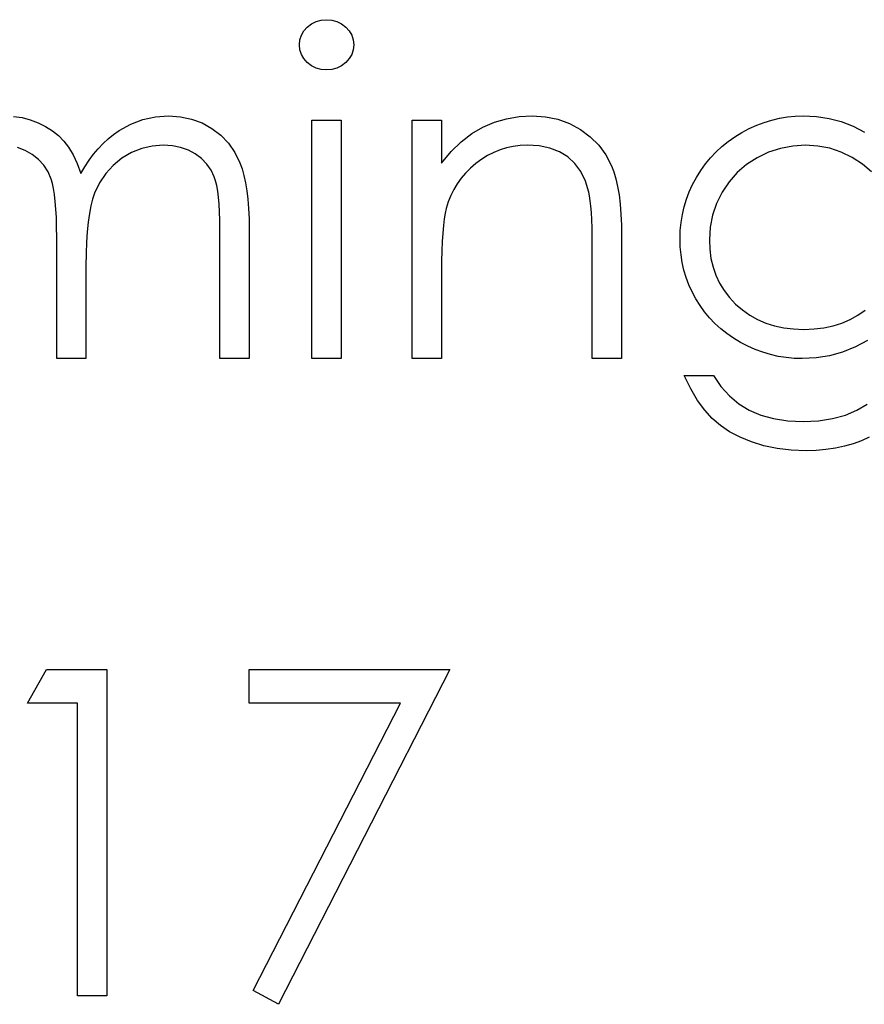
# Model space of a CAD drawing. Header units: inches. Extents: x 7.3 to 43.3, y -43.5 to -20.4.
# Tile 85 of 136: x 36.55 to 36.907, y -38.087 to -37.671. Entities that reach past the tile are written whole.
import ezdxf

# ---------------------------------------------------------------- set-up
doc = ezdxf.new("R2010")
doc.units = ezdxf.units.IN
doc.header["$LTSCALE"] = 0.5
doc.header["$MEASUREMENT"] = 0

msp = doc.modelspace()

# ---------------------------------------------------------------- linework, layer by layer
at = {"color": 7, "linetype": 'Continuous'}
for p, q in [((36.67762, -37.67115), (36.67989, -37.67096)), ((36.67989, -37.67096), (36.68218, -37.67115)), ((36.67036, -37.6757), (36.67183, -37.67408)), ((36.67183, -37.67408), (36.67359, -37.67272)), ((36.67359, -37.67272), (36.67555, -37.67173)), ((36.67555, -37.67173), (36.67762, -37.67115)), ((36.68218, -37.67115), (36.6843, -37.67173)), ((36.6843, -37.67173), (36.68626, -37.67272)), ((36.68626, -37.67272), (36.68803, -37.67408)), ((36.68803, -37.67408), (36.68952, -37.6757)), ((36.66868, -37.67949), (36.66932, -37.67753)), ((36.66932, -37.67753), (36.67036, -37.6757)), ((36.68952, -37.6757), (36.69057, -37.67753)), ((36.69057, -37.67753), (36.6912, -37.67949)), ((36.66846, -37.68161), (36.66868, -37.67949)), ((36.66868, -37.68368), (36.66846, -37.68161)), ((36.66846, -37.68161), (36.66846, -37.68161)), ((36.6912, -37.67949), (36.69143, -37.68161)), ((36.69143, -37.68161), (36.6912, -37.68368)), ((36.69143, -37.68161), (36.69143, -37.68161)), ((36.66932, -37.68561), (36.66868, -37.68368)), ((36.67036, -37.68741), (36.66932, -37.68561)), ((36.67183, -37.68904), (36.67036, -37.68741)), ((36.68952, -37.68741), (36.68803, -37.68904)), ((36.69057, -37.68561), (36.68952, -37.68741)), ((36.6912, -37.68368), (36.69057, -37.68561)), ((36.67359, -37.69039), (36.67183, -37.68904)), ((36.67555, -37.69138), (36.67359, -37.69039)), ((36.67762, -37.69196), (36.67555, -37.69138)), ((36.6843, -37.69138), (36.68218, -37.69196)), ((36.68626, -37.69039), (36.6843, -37.69138)), ((36.68803, -37.68904), (36.68626, -37.69039)), ((36.67989, -37.69216), (36.67762, -37.69196)), ((36.68218, -37.69196), (36.67989, -37.69216)), ((36.67989, -37.69216), (36.67989, -37.69216)), ((36.54783, -37.71178), (36.55137, -37.71231)), ((36.55137, -37.71231), (36.55482, -37.71322)), ((36.60241, -37.71313), (36.60768, -37.71198)), ((36.60768, -37.71198), (36.61317, -37.71159)), ((36.61317, -37.71159), (36.61317, -37.71159)), ((36.61317, -37.71159), (36.61822, -37.71192)), ((36.61822, -37.71192), (36.62297, -37.71289)), ((36.75599, -37.71278), (36.76132, -37.71189)), ((36.76132, -37.71189), (36.76684, -37.71159)), ((36.76684, -37.71159), (36.76684, -37.71159)), ((36.76684, -37.71159), (36.77241, -37.71195)), ((36.77241, -37.71195), (36.77766, -37.713)), ((36.87121, -37.71258), (36.87452, -37.71203)), ((36.87452, -37.71203), (36.87786, -37.7117)), ((36.87786, -37.7117), (36.88123, -37.71159)), ((36.88123, -37.71159), (36.88123, -37.71159)), ((36.88123, -37.71159), (36.88677, -37.71187)), ((36.88677, -37.71187), (36.89213, -37.71267)), ((36.55482, -37.71322), (36.55816, -37.71449)), ((36.55816, -37.71449), (36.56133, -37.71606)), ((36.56133, -37.71606), (36.56417, -37.71786)), ((36.59236, -37.7178), (36.59727, -37.71509)), ((36.59727, -37.71509), (36.60241, -37.71313)), ((36.62297, -37.71289), (36.62741, -37.71454)), ((36.62741, -37.71454), (36.63155, -37.71683)), ((36.67376, -37.71336), (36.68613, -37.71336)), ((36.67376, -37.81405), (36.67376, -37.71336)), ((36.68613, -37.71336), (36.68613, -37.71336)), ((36.68613, -37.71336), (36.68613, -37.81405)), ((36.71616, -37.71336), (36.72852, -37.71336)), ((36.71616, -37.81405), (36.71616, -37.71336)), ((36.72852, -37.71336), (36.72852, -37.71336)), ((36.72852, -37.71336), (36.72852, -37.73152)), ((36.7413, -37.71907), (36.746, -37.71634)), ((36.746, -37.71634), (36.75088, -37.71427)), ((36.75088, -37.71427), (36.75599, -37.71278)), ((36.77766, -37.713), (36.78257, -37.71479)), ((36.78257, -37.71479), (36.78715, -37.71728)), ((36.85845, -37.71694), (36.86157, -37.71551)), ((36.86157, -37.71551), (36.86475, -37.71432)), ((36.86475, -37.71432), (36.86795, -37.71333)), ((36.86795, -37.71333), (36.87121, -37.71258)), ((36.89213, -37.71267), (36.89729, -37.71399)), ((36.89729, -37.71399), (36.90226, -37.71587)), ((36.90226, -37.71587), (36.90709, -37.71841)), ((36.56417, -37.71786), (36.56674, -37.7199)), ((36.56674, -37.7199), (36.56898, -37.72219)), ((36.58772, -37.72125), (36.58998, -37.71943)), ((36.58998, -37.71943), (36.59236, -37.7178)), ((36.63155, -37.71683), (36.63528, -37.7197)), ((36.63528, -37.7197), (36.63851, -37.7231)), ((36.73683, -37.72249), (36.7413, -37.71907)), ((36.78715, -37.71728), (36.79129, -37.72037)), ((36.79129, -37.72037), (36.79488, -37.72396)), ((36.84956, -37.72238), (36.85238, -37.72039)), ((36.85238, -37.72039), (36.85536, -37.71857)), ((36.85536, -37.71857), (36.85845, -37.71694)), ((36.55266, -37.72616), (36.54938, -37.72492)), ((36.56898, -37.72219), (36.57099, -37.72484)), ((36.57099, -37.72484), (36.5729, -37.72801)), ((36.5835, -37.72542), (36.58557, -37.72324)), ((36.58557, -37.72324), (36.58772, -37.72125)), ((36.60635, -37.72429), (36.60191, -37.72534)), ((36.61102, -37.72396), (36.60635, -37.72429)), ((36.61483, -37.72418), (36.61102, -37.72396)), ((36.61102, -37.72396), (36.61102, -37.72396)), ((36.61833, -37.72487), (36.61483, -37.72418)), ((36.62159, -37.72603), (36.61833, -37.72487)), ((36.63851, -37.7231), (36.64122, -37.72699)), ((36.73258, -37.72666), (36.73683, -37.72249)), ((36.75596, -37.72503), (36.75323, -37.72586)), ((36.75881, -37.72442), (36.75596, -37.72503)), ((36.7617, -37.72407), (36.75881, -37.72442)), ((36.76468, -37.72396), (36.7617, -37.72407)), ((36.76971, -37.72426), (36.76468, -37.72396)), ((36.76468, -37.72396), (36.76468, -37.72396)), ((36.77424, -37.7252), (36.76971, -37.72426)), ((36.79488, -37.72396), (36.79786, -37.72804)), ((36.84443, -37.7268), (36.84691, -37.72451)), ((36.84691, -37.72451), (36.84956, -37.72238)), ((36.87681, -37.72429), (36.87159, -37.72528)), ((36.88222, -37.72396), (36.87681, -37.72429)), ((36.88741, -37.72429), (36.88222, -37.72396)), ((36.89243, -37.72523), (36.88741, -37.72429)), ((36.55565, -37.72787), (36.55266, -37.72616)), ((36.5583, -37.72997), (36.55565, -37.72787)), ((36.5729, -37.72801), (36.57464, -37.73168)), ((36.57966, -37.7303), (36.58154, -37.72776)), ((36.58154, -37.72776), (36.5835, -37.72542)), ((36.59763, -37.72705), (36.59357, -37.72948)), ((36.60191, -37.72534), (36.59763, -37.72705)), ((36.62454, -37.72763), (36.62159, -37.72603)), ((36.62717, -37.72961), (36.62454, -37.72763)), ((36.64122, -37.72699), (36.6434, -37.73144)), ((36.72852, -37.73152), (36.73258, -37.72666)), ((36.74796, -37.72826), (36.74545, -37.72983)), ((36.75055, -37.72696), (36.74796, -37.72826)), ((36.75323, -37.72586), (36.75055, -37.72696)), ((36.77827, -37.72674), (36.77424, -37.7252)), ((36.7818, -37.72892), (36.77827, -37.72674)), ((36.78481, -37.73171), (36.7818, -37.72892)), ((36.79786, -37.72804), (36.80027, -37.73262)), ((36.84211, -37.72926), (36.84443, -37.7268)), ((36.8666, -37.72691), (36.86177, -37.72923)), ((36.87159, -37.72528), (36.8666, -37.72691)), ((36.89726, -37.72685), (36.89243, -37.72523)), ((36.90193, -37.72909), (36.89726, -37.72685)), ((36.90626, -37.73188), (36.90193, -37.72909)), ((36.56053, -37.7324), (36.5583, -37.72997)), ((36.56233, -37.73516), (36.56053, -37.7324)), ((36.57464, -37.73168), (36.57624, -37.73591)), ((36.57624, -37.73591), (36.57789, -37.73301)), ((36.57789, -37.73301), (36.57966, -37.7303)), ((36.58987, -37.73246), (36.58673, -37.73591)), ((36.59357, -37.72948), (36.58987, -37.73246)), ((36.62937, -37.73188), (36.62717, -37.72961)), ((36.63117, -37.73447), (36.62937, -37.73188)), ((36.6434, -37.73144), (36.64431, -37.73392)), ((36.72852, -37.73152), (36.72852, -37.73152)), ((36.74302, -37.73163), (36.74072, -37.73362)), ((36.74545, -37.72983), (36.74302, -37.73163)), ((36.78729, -37.73511), (36.78481, -37.73171)), ((36.80027, -37.73262), (36.80126, -37.73519)), ((36.83797, -37.73461), (36.83996, -37.73185)), ((36.83996, -37.73185), (36.84211, -37.72926)), ((36.85729, -37.7321), (36.85335, -37.73549)), ((36.86177, -37.72923), (36.85729, -37.7321)), ((36.91004, -37.73513), (36.90626, -37.73188)), ((36.56368, -37.73825), (36.56233, -37.73516)), ((36.57624, -37.73591), (36.57624, -37.73591)), ((36.58673, -37.73591), (36.5841, -37.73983)), ((36.63255, -37.73734), (36.63117, -37.73447)), ((36.6331, -37.739), (36.63255, -37.73734)), ((36.64431, -37.73392), (36.64508, -37.73671)), ((36.64508, -37.73671), (36.64574, -37.73977)), ((36.73865, -37.73569), (36.73678, -37.73789)), ((36.74072, -37.73362), (36.73865, -37.73569)), ((36.78925, -37.73914), (36.78729, -37.73511)), ((36.80126, -37.73519), (36.80211, -37.73812)), ((36.83615, -37.73754), (36.83797, -37.73461)), ((36.85335, -37.73549), (36.8499, -37.73939)), ((36.56423, -37.74005), (36.56368, -37.73825)), ((36.5647, -37.74223), (36.56423, -37.74005)), ((36.5841, -37.73983), (36.58201, -37.74419)), ((36.63357, -37.74099), (36.6331, -37.739)), ((36.63398, -37.74328), (36.63357, -37.74099)), ((36.64574, -37.73977), (36.64629, -37.74314)), ((36.73509, -37.74021), (36.73363, -37.74264)), ((36.73678, -37.73789), (36.73509, -37.74021)), ((36.79066, -37.74377), (36.78925, -37.73914)), ((36.80211, -37.73812), (36.80283, -37.74135)), ((36.80283, -37.74135), (36.80344, -37.74493)), ((36.83311, -37.74364), (36.83452, -37.74057)), ((36.83452, -37.74057), (36.83615, -37.73754)), ((36.8499, -37.73939), (36.84694, -37.74377)), ((36.56509, -37.74474), (36.5647, -37.74223)), ((36.56542, -37.74764), (36.56509, -37.74474)), ((36.58201, -37.74419), (36.58115, -37.74667)), ((36.63431, -37.74587), (36.63398, -37.74328)), ((36.64629, -37.74314), (36.64671, -37.74678)), ((36.73236, -37.74518), (36.73128, -37.74786)), ((36.73363, -37.74264), (36.73236, -37.74518)), ((36.79099, -37.74538), (36.79066, -37.74377)), ((36.79066, -37.74377), (36.79066, -37.74377)), ((36.79129, -37.74736), (36.79099, -37.74538)), ((36.80344, -37.74493), (36.80388, -37.74885)), ((36.83193, -37.74678), (36.83311, -37.74364)), ((36.84694, -37.74377), (36.8446, -37.74852)), ((36.56567, -37.7509), (36.56542, -37.74764)), ((36.58041, -37.74954), (36.5798, -37.7528)), ((36.58115, -37.74667), (36.58041, -37.74954)), ((36.63456, -37.7488), (36.63431, -37.74587)), ((36.63476, -37.75203), (36.63456, -37.7488)), ((36.64671, -37.74678), (36.64701, -37.75073)), ((36.73128, -37.74786), (36.73043, -37.75062)), ((36.79154, -37.74968), (36.79129, -37.74736)), ((36.79176, -37.75236), (36.79154, -37.74968)), ((36.80388, -37.74885), (36.80421, -37.7531)), ((36.83096, -37.74999), (36.83193, -37.74678)), ((36.8446, -37.74852), (36.84294, -37.75344)), ((36.56586, -37.75451), (36.56567, -37.7509)), ((36.5798, -37.7528), (36.57927, -37.75644)), ((36.63487, -37.75559), (36.63476, -37.75203)), ((36.64701, -37.75073), (36.64721, -37.75498)), ((36.72999, -37.75266), (36.7296, -37.75509)), ((36.73043, -37.75062), (36.72999, -37.75266)), ((36.73043, -37.75062), (36.73043, -37.75062)), ((36.79193, -37.75542), (36.79176, -37.75236)), ((36.80421, -37.7531), (36.80443, -37.75771)), ((36.82966, -37.75655), (36.83019, -37.75324)), ((36.83019, -37.75324), (36.83096, -37.74999)), ((36.84294, -37.75344), (36.84192, -37.75857)), ((36.56597, -37.75851), (36.56586, -37.75451)), ((36.57927, -37.75644), (36.57889, -37.76047)), ((36.63489, -37.75945), (36.63487, -37.75559)), ((36.64721, -37.75498), (36.64726, -37.75951)), ((36.72927, -37.75788), (36.72899, -37.76108)), ((36.7296, -37.75509), (36.72927, -37.75788)), ((36.79204, -37.75882), (36.79193, -37.75542)), ((36.80443, -37.75771), (36.80449, -37.76263)), ((36.82933, -37.75995), (36.82966, -37.75655)), ((36.566, -37.76285), (36.56597, -37.75851)), ((36.57889, -37.76047), (36.57858, -37.76489)), ((36.63489, -37.81405), (36.63489, -37.75945)), ((36.63489, -37.75945), (36.63489, -37.75945)), ((36.64726, -37.75951), (36.64726, -37.75951)), ((36.64726, -37.75951), (36.64726, -37.81405)), ((36.72899, -37.76108), (36.7288, -37.76464)), ((36.79209, -37.76257), (36.79204, -37.75882)), ((36.82922, -37.76337), (36.82933, -37.75995)), ((36.84192, -37.75857), (36.84159, -37.76387)), ((36.566, -37.81405), (36.566, -37.76285)), ((36.566, -37.76285), (36.566, -37.76285)), ((36.57858, -37.76489), (36.57842, -37.76969)), ((36.7288, -37.76464), (36.72863, -37.76859)), ((36.79212, -37.76669), (36.79209, -37.76257)), ((36.80449, -37.76263), (36.80449, -37.76263)), ((36.80449, -37.76263), (36.80449, -37.81405)), ((36.82933, -37.7668), (36.82922, -37.76337)), ((36.82922, -37.76337), (36.82922, -37.76337)), ((36.84159, -37.76387), (36.84159, -37.76387)), ((36.84159, -37.76387), (36.84175, -37.76787)), ((36.57842, -37.76969), (36.57836, -37.77488)), ((36.72863, -37.76859), (36.72855, -37.77292)), ((36.79212, -37.81405), (36.79212, -37.76669)), ((36.79212, -37.76669), (36.79212, -37.76669)), ((36.82963, -37.77016), (36.82933, -37.7668)), ((36.83016, -37.77345), (36.82963, -37.77016)), ((36.84175, -37.76787), (36.84228, -37.77171)), ((36.57836, -37.77488), (36.57836, -37.77488)), ((36.57836, -37.77488), (36.57836, -37.81405)), ((36.72855, -37.77292), (36.72852, -37.77764)), ((36.83088, -37.77665), (36.83016, -37.77345)), ((36.84228, -37.77171), (36.84316, -37.77538)), ((36.72852, -37.77764), (36.72852, -37.77764)), ((36.72852, -37.77764), (36.72852, -37.81405)), ((36.83182, -37.7798), (36.83088, -37.77665)), ((36.84316, -37.77538), (36.84438, -37.77883)), ((36.84438, -37.77883), (36.84592, -37.78214)), ((36.83297, -37.78286), (36.83182, -37.7798)), ((36.83433, -37.78587), (36.83297, -37.78286)), ((36.84592, -37.78214), (36.84783, -37.78526)), ((36.83587, -37.7888), (36.83433, -37.78587)), ((36.84783, -37.78526), (36.85009, -37.78822)), ((36.83764, -37.79161), (36.83587, -37.7888)), ((36.85009, -37.78822), (36.85268, -37.79098)), ((36.85268, -37.79098), (36.85555, -37.79349)), ((36.83957, -37.79429), (36.83764, -37.79161)), ((36.84167, -37.7968), (36.83957, -37.79429)), ((36.85555, -37.79349), (36.85865, -37.79567)), ((36.85865, -37.79567), (36.86196, -37.79749)), ((36.90107, -37.79755), (36.90433, -37.7957)), ((36.90433, -37.7957), (36.90739, -37.79354)), ((36.84393, -37.79917), (36.84167, -37.7968)), ((36.84639, -37.80141), (36.84393, -37.79917)), ((36.86196, -37.79749), (36.86544, -37.79901)), ((36.86544, -37.79901), (36.86914, -37.80017)), ((36.8939, -37.8002), (36.89759, -37.79904)), ((36.89759, -37.79904), (36.90107, -37.79755)), ((36.84901, -37.80348), (36.84639, -37.80141)), ((36.8518, -37.80541), (36.84901, -37.80348)), ((36.86914, -37.80017), (36.87305, -37.80102)), ((36.87305, -37.80102), (36.87717, -37.80152)), ((36.87717, -37.80152), (36.88147, -37.80169)), ((36.88147, -37.80169), (36.88584, -37.80152)), ((36.88147, -37.80169), (36.88147, -37.80169)), ((36.88584, -37.80152), (36.88998, -37.80102)), ((36.88998, -37.80102), (36.8939, -37.8002)), ((36.85475, -37.80721), (36.8518, -37.80541)), ((36.85782, -37.80881), (36.85475, -37.80721)), ((36.9083, -37.80632), (36.90323, -37.80908)), ((36.86096, -37.81019), (36.85782, -37.80881)), ((36.86414, -37.81137), (36.86096, -37.81019)), ((36.86737, -37.81234), (36.86414, -37.81137)), ((36.89787, -37.81126), (36.89235, -37.81281)), ((36.90323, -37.80908), (36.89787, -37.81126)), ((36.57836, -37.81405), (36.566, -37.81405)), ((36.566, -37.81405), (36.566, -37.81405)), ((36.57836, -37.81405), (36.57836, -37.81405)), ((36.64726, -37.81405), (36.63489, -37.81405)), ((36.63489, -37.81405), (36.63489, -37.81405)), ((36.64726, -37.81405), (36.64726, -37.81405)), ((36.68613, -37.81405), (36.67376, -37.81405)), ((36.67376, -37.81405), (36.67376, -37.81405)), ((36.68613, -37.81405), (36.68613, -37.81405)), ((36.72852, -37.81405), (36.71616, -37.81405)), ((36.71616, -37.81405), (36.71616, -37.81405)), ((36.72852, -37.81405), (36.72852, -37.81405)), ((36.80449, -37.81405), (36.79212, -37.81405)), ((36.79212, -37.81405), (36.79212, -37.81405)), ((36.80449, -37.81405), (36.80449, -37.81405)), ((36.87065, -37.81309), (36.86737, -37.81234)), ((36.87399, -37.81361), (36.87065, -37.81309)), ((36.87739, -37.81394), (36.87399, -37.81361)), ((36.88084, -37.81405), (36.87739, -37.81394)), ((36.88669, -37.81375), (36.88084, -37.81405)), ((36.88084, -37.81405), (36.88084, -37.81405)), ((36.89235, -37.81281), (36.88669, -37.81375)), ((36.83375, -37.82675), (36.83099, -37.82112)), ((36.83099, -37.82112), (36.83099, -37.82112)), ((36.83099, -37.82112), (36.84335, -37.82112)), ((36.84335, -37.82112), (36.84335, -37.82112)), ((36.84335, -37.82112), (36.84647, -37.82576)), ((36.83665, -37.83166), (36.83375, -37.82675)), ((36.84647, -37.82576), (36.85003, -37.82973)), ((36.83965, -37.83583), (36.83665, -37.83166)), ((36.85003, -37.82973), (36.85401, -37.8331)), ((36.85401, -37.8331), (36.8584, -37.8358)), ((36.8428, -37.83931), (36.83965, -37.83583)), ((36.8584, -37.8358), (36.86328, -37.83787)), ((36.89903, -37.83787), (36.90392, -37.8358)), ((36.90392, -37.8358), (36.90822, -37.83326)), ((36.84625, -37.84226), (36.8428, -37.83931)), ((36.86328, -37.83787), (36.86872, -37.83936)), ((36.86872, -37.83936), (36.87468, -37.84025)), ((36.87468, -37.84025), (36.88123, -37.84055)), ((36.88123, -37.84055), (36.88768, -37.84025)), ((36.88123, -37.84055), (36.88123, -37.84055)), ((36.88768, -37.84025), (36.89362, -37.83936)), ((36.89362, -37.83936), (36.89903, -37.83787)), ((36.85014, -37.84489), (36.84625, -37.84226)), ((36.85453, -37.8472), (36.85014, -37.84489)), ((36.85939, -37.84922), (36.85453, -37.8472)), ((36.86466, -37.85085), (36.85939, -37.84922)), ((36.90579, -37.84872), (36.90229, -37.85002)), ((36.90913, -37.8472), (36.90579, -37.84872)), ((36.87027, -37.85198), (36.86466, -37.85085)), ((36.87617, -37.8527), (36.87027, -37.85198)), ((36.88241, -37.85292), (36.87617, -37.8527)), ((36.88669, -37.85281), (36.88241, -37.85292)), ((36.88241, -37.85292), (36.88241, -37.85292)), ((36.89083, -37.85245), (36.88669, -37.85281)), ((36.89481, -37.85187), (36.89083, -37.85245)), ((36.89862, -37.85104), (36.89481, -37.85187)), ((36.90229, -37.85002), (36.89862, -37.85104)), ((36.55363, -37.95942), (36.56172, -37.94529)), ((36.56172, -37.94529), (36.5872, -37.94529)), ((36.5872, -37.94529), (36.5872, -37.94529)), ((36.5872, -37.94529), (36.5872, -38.08308)), ((36.64726, -37.94529), (36.73206, -37.94529)), ((36.64726, -37.95942), (36.64726, -37.94529)), ((36.73206, -37.94529), (36.65963, -38.08661)), ((36.73206, -37.94529), (36.73206, -37.94529)), ((36.57483, -37.95942), (36.55363, -37.95942)), ((36.55363, -37.95942), (36.55363, -37.95942)), ((36.57483, -38.08308), (36.57483, -37.95942)), ((36.57483, -37.95942), (36.57483, -37.95942)), ((36.71113, -37.95942), (36.64726, -37.95942)), ((36.64726, -37.95942), (36.64726, -37.95942)), ((36.64894, -38.08073), (36.71113, -37.95942)), ((36.71113, -37.95942), (36.71113, -37.95942)), ((36.65963, -38.08661), (36.64894, -38.08073)), ((36.64894, -38.08073), (36.64894, -38.08073)), ((36.5872, -38.08308), (36.57483, -38.08308)), ((36.57483, -38.08308), (36.57483, -38.08308)), ((36.5872, -38.08308), (36.5872, -38.08308)), ((36.65963, -38.08661), (36.65963, -38.08661))]:
    msp.add_line(p, q, dxfattribs=at)

doc.saveas('drawing.dxf')
